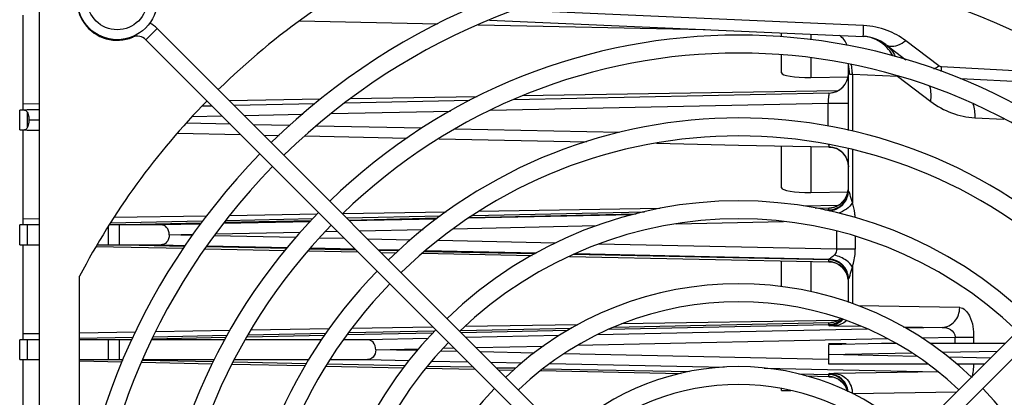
# Model space of a CAD drawing. Header units: inches. Extents: x 0 to 117, y 0 to 83.
# Tile 26 of 67: x 48.2 to 52.08, y 67.64 to 69.13. Entities that reach past the tile are written whole.
import ezdxf

# ---------------------------------------------------------------- set-up
doc = ezdxf.new("R2010")
doc.units = ezdxf.units.IN
doc.header["$LTSCALE"] = 6.431102
doc.header["$MEASUREMENT"] = 0
doc.layers.get('0').update_dxf_attribs({"linetype": 'CONTINUOUS'})

msp = doc.modelspace()

# ---------------------------------------------------------------- linework, layer by layer
at = {"color": 7, "linetype": 'CONTINUOUS'}
for p, q in [((48.2747, 63.9858), (48.2747, 69.537)), ((48.2078, 69.1511), (48.2078, 68.7771)), ((51.5237, 69.1102), (50.1454, 69.1703)), ((49.2997, 69.128), (49.8453, 69.1166)), ((50.0039, 69.1133), (50.8992, 69.0945)), ((50.0486, 69.1316), (51.5225, 69.0673)), ((48.738, 69.0985), (48.6935, 69.054)), ((48.738, 69.0985), (50.8552, 66.9813)), ((51.1999, 69.0657), (51.1999, 69.0814)), ((53.3232, 69.0985), (51.206, 66.9813)), ((51.3149, 69.0764), (51.3149, 69.0543)), ((48.6411, 69.066), (48.6419, 69.0642)), ((48.6935, 69.054), (50.8107, 66.9368)), ((53.3677, 69.054), (51.2505, 66.9368)), ((51.6109, 69.0353), (51.6902, 68.975)), ((51.8201, 68.9509), (51.6895, 69.0502)), ((51.1999, 68.9237), (51.1999, 68.9945)), ((51.3149, 68.9832), (51.3149, 68.9053)), ((51.4637, 68.6968), (51.4637, 68.9574)), ((51.4682, 68.9187), (51.4791, 68.9178)), ((51.4791, 68.9178), (51.4791, 68.6932)), ((51.4791, 68.9178), (51.6576, 68.91)), ((51.83, 68.9284), (51.831, 68.9469)), ((52.4242, 68.9158), (51.831, 68.9469)), ((51.3149, 68.9053), (51.4639, 68.9078)), ((51.6576, 68.91), (51.7882, 68.8107)), ((52.4945, 68.8692), (51.9055, 68.9001)), ((51.3866, 68.8439), (50.144, 68.8177)), ((51.4216, 68.8532), (50.1772, 68.8325)), ((48.2747, 68.8008), (48.2078, 68.7997)), ((49.3805, 68.8192), (49.0233, 68.8132)), ((49.3592, 68.8012), (49.042, 68.7945)), ((49.9711, 68.8141), (49.4777, 68.8037)), ((49.9999, 68.8295), (49.5009, 68.8212)), ((50.0525, 68.7762), (51.3836, 68.8044)), ((51.3836, 68.7131), (51.3836, 68.8044)), ((51.3836, 68.8044), (51.4637, 68.8044)), ((48.1959, 68.6984), (48.1959, 68.7771)), ((48.2155, 68.7771), (48.1959, 68.7771)), ((48.2253, 68.7773), (48.2155, 68.7771)), ((48.2747, 68.7784), (48.2253, 68.7773)), ((48.2255, 68.7688), (48.2255, 68.7067)), ((48.9547, 68.7927), (48.9153, 68.7919)), ((49.0808, 68.7557), (49.3119, 68.7606)), ((49.4236, 68.7629), (49.894, 68.7729)), ((48.2324, 68.7377), (48.2747, 68.7386)), ((48.2747, 68.7369), (48.2324, 68.7377)), ((49.0265, 68.721), (48.8526, 68.7246)), ((48.8761, 68.7514), (48.9936, 68.7539)), ((49.2599, 68.716), (49.1175, 68.719)), ((51.9624, 68.7468), (52.0769, 68.7408)), ((48.1959, 68.6984), (48.2155, 68.6984)), ((48.2078, 68.6984), (48.2078, 68.3244)), ((48.2155, 68.6984), (48.2253, 68.6982)), ((48.2253, 68.6982), (48.2747, 68.6971)), ((48.8184, 68.6857), (49.067, 68.6804)), ((49.158, 68.6785), (49.219, 68.6772)), ((49.7821, 68.705), (49.3661, 68.7138)), ((50.5619, 68.6885), (49.912, 68.7022)), ((49.321, 68.6751), (49.7239, 68.6666)), ((49.8503, 68.664), (50.4304, 68.6517)), ((50.7065, 68.6459), (51.0298, 68.6391)), ((51.0298, 68.6391), (51.3866, 68.6316)), ((51.1999, 68.4709), (51.1999, 68.6347)), ((51.3149, 68.6318), (51.3149, 68.4525)), ((51.402, 68.6295), (51.3865, 68.6299)), ((51.4637, 68.4604), (51.4637, 68.6242)), ((51.4791, 68.6203), (51.4791, 68.4125)), ((51.3149, 68.4525), (51.4639, 68.455)), ((49.8772, 68.3747), (49.4706, 68.3679)), ((49.9719, 68.3538), (50.6272, 68.368)), ((49.9828, 68.3612), (50.6592, 68.376)), ((50.7207, 68.3887), (50.006, 68.3768)), ((51.4216, 68.4004), (51.287, 68.3982)), ((51.333, 68.3901), (51.3866, 68.3912)), ((51.3701, 68.3835), (51.3866, 68.3839)), ((51.3866, 68.3835), (51.3865, 68.3906)), ((51.3868, 68.3803), (51.3892, 68.3791)), ((48.2747, 68.348), (48.2078, 68.3469)), ((48.55, 68.3245), (48.9114, 68.332)), ((48.9168, 68.3388), (48.5543, 68.3313)), ((48.9327, 68.359), (48.5679, 68.3529)), ((49.3415, 68.3369), (48.9998, 68.3296)), ((49.3446, 68.3402), (49.0025, 68.333)), ((49.3519, 68.348), (49.0087, 68.3408)), ((49.369, 68.3662), (49.0243, 68.3605)), ((49.8546, 68.3585), (49.4857, 68.3508)), ((49.4932, 68.3433), (49.845, 68.3516)), ((49.8392, 68.3474), (49.4964, 68.3401)), ((50.6106, 68.3638), (49.9664, 68.3501)), ((50.7838, 68.328), (51.2082, 68.3371)), ((48.1959, 68.2456), (48.1959, 68.3244)), ((48.2255, 68.3244), (48.1959, 68.3244)), ((48.2255, 68.3244), (48.2255, 68.2456)), ((48.2747, 68.3244), (48.2255, 68.3244)), ((48.5456, 68.2456), (48.5456, 68.3175)), ((48.5654, 68.3244), (48.5499, 68.3244)), ((48.5898, 68.3244), (48.5654, 68.3244)), ((48.5898, 68.2456), (48.5898, 68.3244)), ((48.7537, 68.3244), (48.5898, 68.3244)), ((48.9084, 68.3277), (48.7537, 68.3244)), ((48.9677, 68.2889), (49.3034, 68.2961)), ((49.4024, 68.2983), (49.4482, 68.2992)), ((49.5354, 68.3011), (49.7873, 68.3065)), ((49.9056, 68.3091), (50.4709, 68.3212)), ((51.418, 68.2284), (51.418, 68.299)), ((48.7858, 68.285), (48.8802, 68.287)), ((48.8775, 68.283), (48.7858, 68.285)), ((49.2842, 68.2743), (48.9624, 68.2812)), ((49.4773, 68.2701), (49.3781, 68.2723)), ((49.7361, 68.2646), (49.5683, 68.2682)), ((50.3086, 68.2522), (49.8456, 68.2622)), ((51.4904, 68.2792), (51.4904, 68.2284)), ((48.1959, 68.2456), (48.2255, 68.2456)), ((48.2078, 68.2456), (48.2078, 67.8716)), ((48.2255, 68.2456), (48.2747, 68.2456)), ((48.4977, 68.2393), (48.8421, 68.2321)), ((48.5013, 68.2456), (48.5456, 68.2456)), ((48.8471, 68.2393), (48.5456, 68.2456)), ((48.5456, 68.2456), (48.5654, 68.2456)), ((48.5654, 68.2456), (48.5898, 68.2456)), ((48.5898, 68.2456), (48.7537, 68.2456)), ((48.7537, 68.2456), (48.8501, 68.2436)), ((48.9271, 68.2303), (49.2427, 68.2237)), ((49.2486, 68.2309), (48.9321, 68.2375)), ((48.935, 68.2418), (49.252, 68.235)), ((49.3327, 68.2218), (49.5297, 68.2177)), ((49.5223, 68.2252), (49.3386, 68.229)), ((49.342, 68.2331), (49.518, 68.2294)), ((49.6091, 68.2274), (49.6929, 68.2257)), ((49.6886, 68.2217), (49.6132, 68.2233)), ((49.6207, 68.2158), (49.681, 68.2145)), ((49.7843, 68.2124), (50.2162, 68.2039)), ((49.7923, 68.2195), (50.229, 68.2113)), ((49.7966, 68.2235), (50.234, 68.2142)), ((51.418, 68.2284), (50.4787, 68.2486)), ((51.4904, 68.2284), (51.418, 68.2284)), ((50.3635, 68.2002), (51.3866, 68.1788)), ((51.3866, 68.1861), (50.3779, 68.2072)), ((50.3856, 68.2109), (51.3868, 68.1897)), ((51.1999, 68.0805), (51.1999, 68.1827)), ((51.3149, 68.1803), (51.3149, 68.0609)), ((51.3865, 68.1794), (51.3866, 68.1861)), ((51.402, 68.1768), (51.3865, 68.1772)), ((51.4791, 68.1575), (51.4791, 68.0133)), ((48.4322, 67.2154), (48.4322, 68.1219)), ((51.4637, 68.0187), (51.4637, 68.1096)), ((51.9023, 67.9985), (51.5034, 68.0048)), ((51.4216, 67.9477), (50.5688, 67.9335)), ((48.652, 67.9015), (48.4322, 67.8979)), ((49.0243, 67.9077), (48.7325, 67.9029)), ((49.4169, 67.9143), (49.1078, 67.9091)), ((49.8325, 67.9053), (49.4929, 67.8982)), ((49.8263, 67.9211), (49.5057, 67.9158)), ((49.9337, 67.9074), (50.3716, 67.9172)), ((49.9367, 67.8998), (50.3585, 67.9096)), ((50.397, 67.9306), (49.9512, 67.9232)), ((51.5382, 67.9135), (50.4734, 67.8909)), ((51.3865, 67.9302), (50.5197, 67.912)), ((51.3865, 67.9378), (50.5381, 67.9201)), ((51.3866, 67.9302), (51.3865, 67.9378)), ((51.3866, 67.9277), (51.3865, 67.9302)), ((51.4097, 67.9264), (51.5122, 67.9248)), ((51.6801, 67.9222), (51.833, 67.9198)), ((51.833, 67.9198), (51.6904, 67.9167)), ((48.1959, 67.7929), (48.1959, 67.8716)), ((48.2255, 67.8716), (48.1959, 67.8716)), ((48.2747, 67.8953), (48.2078, 67.8941)), ((48.2255, 67.8716), (48.2255, 67.7929)), ((48.2747, 67.8716), (48.2255, 67.8716)), ((48.6426, 67.8803), (48.4322, 67.8759)), ((48.5456, 67.8716), (48.4322, 67.8716)), ((48.5456, 67.7929), (48.5456, 67.8716)), ((48.5655, 67.8716), (48.5456, 67.8716)), ((48.5898, 67.8716), (48.5655, 67.8716)), ((48.5899, 67.7929), (48.5898, 67.8716)), ((48.6387, 67.8716), (48.5898, 67.8716)), ((49.005, 67.8716), (48.7162, 67.8716)), ((49.0097, 67.8804), (48.7176, 67.8743)), ((49.0138, 67.8881), (48.7216, 67.882)), ((49.3864, 67.8716), (49.0853, 67.8716)), ((49.3985, 67.8885), (49.091, 67.8821)), ((49.4041, 67.8963), (49.0958, 67.8898)), ((49.5677, 67.8716), (49.4736, 67.8716)), ((49.825, 67.8975), (49.4873, 67.8904)), ((49.8048, 67.8766), (49.5677, 67.8716)), ((50.3237, 67.8877), (49.9566, 67.8799)), ((50.3958, 67.8494), (51.6165, 67.8757)), ((51.752, 67.8786), (51.885, 67.8815)), ((51.885, 67.8563), (51.885, 67.8815)), ((51.885, 67.8815), (51.9574, 67.8815)), ((51.9574, 67.8815), (51.9574, 67.8563)), ((49.5997, 67.8322), (49.7699, 67.8359)), ((49.7638, 67.8287), (49.5997, 67.8322)), ((49.9221, 67.8253), (49.8551, 67.8267)), ((49.8659, 67.838), (49.9085, 67.8389)), ((49.9957, 67.8408), (50.2615, 67.8465)), ((51.5945, 67.8563), (51.3849, 67.8519)), ((51.3849, 67.8563), (51.4553, 67.8563)), ((51.3849, 67.8519), (51.3849, 67.7767)), ((51.6532, 67.8563), (51.5948, 67.8563)), ((52.081, 67.8563), (51.7864, 67.8563)), ((51.8329, 67.822), (52.0512, 67.8265)), ((48.1959, 67.7929), (48.2255, 67.7929)), ((48.2078, 67.7929), (48.2078, 67.4189)), ((48.2255, 67.7929), (48.2747, 67.7929)), ((48.4322, 67.7929), (48.5456, 67.7929)), ((48.4322, 67.7879), (48.6003, 67.7844)), ((48.5456, 67.7929), (48.5654, 67.7929)), ((48.5654, 67.7929), (48.5899, 67.7929)), ((48.5899, 67.7929), (48.6041, 67.7929)), ((48.5899, 67.7929), (48.6039, 67.7926)), ((48.9583, 67.7842), (48.6802, 67.79)), ((48.6815, 67.7929), (48.9629, 67.7929)), ((49.0432, 67.7929), (49.3367, 67.7929)), ((49.4203, 67.7929), (49.5677, 67.7929)), ((49.5677, 67.7929), (49.7308, 67.7894)), ((49.8217, 67.7875), (49.963, 67.7845)), ((50.224, 67.8188), (50.0132, 67.8233)), ((51.3837, 67.7938), (50.3431, 67.8162)), ((51.3849, 67.8126), (51.713, 67.8194)), ((51.7357, 67.8052), (51.3849, 67.8126)), ((52.0238, 67.7991), (51.8591, 67.8026)), ((48.677, 67.7828), (48.9549, 67.777)), ((49.0338, 67.7753), (49.322, 67.7693)), ((49.3265, 67.7765), (49.0377, 67.7826)), ((49.4045, 67.7676), (49.7095, 67.7612)), ((49.7147, 67.7684), (49.409, 67.7748)), ((49.798, 67.7593), (49.9922, 67.7552)), ((49.9847, 67.7627), (49.8041, 67.7665)), ((50.054, 67.7825), (50.1756, 67.7799)), ((50.0757, 67.7608), (50.1525, 67.7601)), ((50.0832, 67.7533), (50.1432, 67.7521)), ((50.2498, 67.7498), (50.8037, 67.7389)), ((50.2595, 67.757), (50.8376, 67.7458)), ((50.2874, 67.7776), (50.9732, 67.763)), ((51.1313, 67.7596), (51.8176, 67.745)), ((51.3849, 67.7767), (51.7749, 67.7767)), ((51.8893, 67.7767), (52.0014, 67.7767)), ((51.2677, 67.7368), (51.3865, 67.7343)), ((51.2971, 67.7285), (51.3865, 67.7267)), ((51.3865, 67.7343), (51.3866, 67.7367)), ((51.3865, 67.7267), (51.3866, 67.7334)), ((51.402, 67.724), (51.3865, 67.7244)), ((51.8183, 67.7445), (51.4097, 67.738)), ((51.1999, 67.6718), (51.1999, 67.6784)), ((51.1999, 67.6718), (51.2369, 67.6708)), ((51.4791, 67.6593), (51.8905, 67.6658))]:
    msp.add_line(p, q, dxfattribs=at)
for points in [[(51.4638, 68.459), (51.4638, 68.4591), (51.4638, 68.4591), (51.4637, 68.4591), (51.4637, 68.4591), (51.4637, 68.4591), (51.4637, 68.4592), (51.4637, 68.4592), (51.4637, 68.4592), (51.4637, 68.4592)], [(51.4637, 68.1108), (51.4637, 68.1108), (51.4637, 68.1108), (51.4637, 68.1108), (51.4637, 68.1109), (51.4637, 68.1109), (51.4637, 68.1109), (51.4638, 68.1109), (51.4638, 68.1109), (51.4638, 68.111)]]:
    msp.add_lwpolyline(points, dxfattribs=at)
for radius in [0.1575, 0.1181]:
    msp.add_circle((48.5806, 69.2114), radius, dxfattribs=at)
for centre, radius, start, end in [((51.0306, 66.7614), 2.9331, 115.93, 134.3841), ((51.0306, 66.7614), 2.6378, 45.6846, 134.3155), ((48.5806, 69.2114), 0.1594, 345, 292.6073), ((51.0306, 66.7614), 2.5669, 45.7035, 134.2966), ((48.66, 69.0206), 0.1102, 45, 63.9033), ((48.66, 69.0206), 0.0472, 45, 112.6073), ((51.0306, 66.7614), 2.311, 45.7814, 134.2186), ((51.3849, 69.0056), 0.0787, 19.5444, 56.735), ((51.5156, 68.91), 0.1575, 52.7402, 87.5), ((51.5167, 68.9381), 0.1294, 74.2804, 87.4362), ((51.5104, 68.8145), 0.296, 52.7725, 68.9215), ((51.0306, 66.7614), 2.2402, 45.8061, 134.1939), ((51.3061, 68.9191), 0.1621, 359.8566, 13.6521), ((51.306, 68.9193), 0.1731, 2.2914, 12.5254), ((51.3849, 68.9227), 0.0787, 271.2, 360), ((51.3049, 68.9192), 0.1742, 359.5352, 2.3025), ((51.0306, 66.7614), 2.9331, 135.6134, 152.3632), ((51.9788, 69.0613), 0.3149, 232.7354, 267.0049), ((51.0306, 66.7614), 1.9843, 45.9101, 134.0899), ((51.0306, 66.7614), 1.9134, 45.9432, 134.0568), ((51.0306, 66.7614), 2.6378, 135.6841, 224.3159), ((51.3849, 68.5528), 0.0787, 0, 88.8), ((51.0306, 66.7614), 2.5669, 135.703, 224.297), ((51.3849, 68.4699), 0.0787, 271.2, 354.5991), ((51.3849, 68.4617), 0.0787, 271.1955, 359.9955), ((51.3854, 68.4592), 0.0783, 271.2739, 359.9736), ((51.0306, 66.7614), 1.6575, 46.0889, 133.9111), ((51.0306, 66.7614), 2.311, 135.7814, 224.2186), ((51.3849, 68.4689), 0.0783, 271.2263, 278.9372), ((51.0306, 66.7614), 1.5866, 46.1377, 133.8623), ((51.0306, 66.7614), 2.2402, 135.8061, 224.1939), ((51.3849, 68.1112), 0.0783, 0.0197, 88.7739), ((51.3849, 68.1083), 0.0787, 0.0045, 88.8045), ((51.3849, 68.1011), 0.0783, 81.4213, 88.777), ((51.3849, 68.1001), 0.0787, 6.5123, 88.8), ((51.0306, 66.7614), 1.9843, 135.9101, 224.0899), ((51.0306, 66.7614), 1.9134, 135.9438, 224.0562), ((51.0306, 66.7614), 1.3307, 46.3564, 133.6436), ((51.0306, 66.7614), 1.2598, 46.4327, 133.5673), ((51.3849, 68.0172), 0.0787, 271.2, 307.2667), ((51.0306, 66.7614), 1.6575, 136.0894, 223.9106), ((51.3849, 68.0161), 0.0783, 271.2263, 278.9372), ((51.0306, 66.7614), 1.5866, 136.1381, 223.8619), ((51.0306, 66.7614), 1.0039, 46.7988, 133.2012), ((51.3849, 67.658), 0.0788, 6.2207, 88.7974), ((51.3849, 67.6556), 0.0787, 8.0366, 88.8081), ((51.3849, 67.6483), 0.0783, 81.4213, 88.777), ((51.3849, 67.6473), 0.0787, 14.8258, 88.8), ((51.0306, 66.7614), 1.3307, 136.3564, 223.6436), ((51.0306, 66.7614), 0.9331, 46.9354, 133.0646), ((51.0306, 66.7614), 1.3307, 316.3564, 43.6436)]:
    msp.add_arc(centre, radius, start, end, dxfattribs=at)
for centre in [(51.318, 68.9262), (51.318, 68.4734)]:
    msp.add_ellipse(centre, major_axis=(0.1181, 0.0026), ratio=0.176245, start_param=3.137724, end_param=4.68234, dxfattribs=at)
for points, knots in [([(51.5225, 69.0673), (51.5215, 69.0673), (51.5236, 69.0732), (51.5219, 69.0794), (51.5234, 69.0939), (51.5234, 69.1041), (51.5237, 69.1102)], [0, 0, 0, 0, 0.06599, 0.26066, 0.576533, 1, 1, 1, 1]), ([(51.6381, 68.991), (51.6334, 68.9997), (51.6126, 69.0315), (51.5788, 69.055), (51.5517, 69.0626)], [0, 0, 0, 0, 0.25981, 1, 1, 1, 1]), ([(51.6109, 69.0353), (51.6152, 69.0321), (51.6424, 69.0218), (51.6711, 69.0374), (51.6895, 69.0502)], [0, 0, 0, 0, 0.19298, 1, 1, 1, 1]), ([(51.3866, 68.8439), (51.3855, 68.8438), (51.3865, 68.8379), (51.3845, 68.8315), (51.3844, 68.8184), (51.3838, 68.8094), (51.3836, 68.8044)], [0, 0, 0, 0, 0.079209, 0.296187, 0.61995, 1, 1, 1, 1]), ([(48.2155, 68.7771), (48.2184, 68.7771), (48.2223, 68.7736), (48.2247, 68.7701), (48.2255, 68.7688)], [0, 0, 0, 0, 0.672853, 1, 1, 1, 1]), ([(48.2324, 68.7377), (48.2324, 68.7347), (48.2318, 68.7241), (48.2294, 68.7132), (48.2255, 68.7067)], [0, 0, 0, 0, 0.282734, 1, 1, 1, 1]), ([(48.2255, 68.7067), (48.2247, 68.7054), (48.2223, 68.7019), (48.2184, 68.6984), (48.2155, 68.6984)], [0, 0, 0, 0, 0.327158, 1, 1, 1, 1]), ([(51.3853, 68.6405), (51.3855, 68.6383), (51.3864, 68.6362), (51.3858, 68.6317), (51.3866, 68.6316)], [0, 0, 0, 0, 0.733141, 1, 1, 1, 1]), ([(51.4791, 68.4125), (51.4763, 68.4232), (51.4714, 68.4385), (51.4669, 68.4547), (51.4638, 68.459)], [0, 0, 0, 0, 0.672573, 1, 1, 1, 1]), ([(51.4901, 68.3538), (51.4898, 68.3591), (51.4882, 68.379), (51.4841, 68.3988), (51.4791, 68.4125)], [0, 0, 0, 0, 0.267117, 1, 1, 1, 1]), ([(48.7858, 68.285), (48.7859, 68.2955), (48.7801, 68.3151), (48.7616, 68.3244), (48.7537, 68.3244)], [0, 0, 0, 0, 0.571913, 1, 1, 1, 1]), ([(48.7858, 68.285), (48.7859, 68.2745), (48.7801, 68.2549), (48.7616, 68.2456), (48.7537, 68.2456)], [0, 0, 0, 0, 0.572012, 1, 1, 1, 1]), ([(51.4791, 68.1575), (51.4809, 68.1626), (51.4879, 68.1856), (51.4904, 68.2099), (51.4904, 68.2284)], [0, 0, 0, 0, 0.228863, 1, 1, 1, 1]), ([(51.408, 68.2049), (51.4038, 68.2012), (51.3968, 68.1965), (51.3899, 68.19), (51.3868, 68.1897)], [0, 0, 0, 0, 0.642624, 1, 1, 1, 1]), ([(51.4638, 68.111), (51.467, 68.1153), (51.4713, 68.1315), (51.4763, 68.1468), (51.4791, 68.1575)], [0, 0, 0, 0, 0.327474, 1, 1, 1, 1]), ([(51.833, 67.9198), (51.8511, 67.9203), (51.8892, 67.9395), (51.9023, 67.9789), (51.9023, 67.9985)], [0, 0, 0, 0, 0.482158, 1, 1, 1, 1]), ([(51.9023, 67.9985), (51.919, 67.998), (51.9538, 67.9546), (51.9575, 67.9102), (51.9574, 67.8815)], [0, 0, 0, 0, 0.367632, 1, 1, 1, 1]), ([(51.3866, 67.9277), (51.3865, 67.9258), (51.3991, 67.9287), (51.4039, 67.9265), (51.4097, 67.9264)], [0, 0, 0, 0, 0.254227, 1, 1, 1, 1]), ([(51.833, 67.9198), (51.8442, 67.9199), (51.868, 67.9162), (51.8853, 67.8935), (51.885, 67.8815)], [0, 0, 0, 0, 0.481349, 1, 1, 1, 1]), ([(49.5997, 67.8322), (49.5999, 67.8427), (49.5941, 67.8624), (49.5755, 67.8716), (49.5677, 67.8716)], [0, 0, 0, 0, 0.571913, 1, 1, 1, 1]), ([(49.5997, 67.8322), (49.5999, 67.8218), (49.5941, 67.8021), (49.5755, 67.7929), (49.5677, 67.7929)], [0, 0, 0, 0, 0.572012, 1, 1, 1, 1]), ([(51.4097, 67.738), (51.4039, 67.738), (51.3991, 67.7357), (51.3865, 67.7387), (51.3866, 67.7367)], [0, 0, 0, 0, 0.745773, 1, 1, 1, 1]), ([(51.4097, 67.738), (51.4279, 67.7375), (51.4659, 67.7183), (51.479, 67.6789), (51.4791, 67.6593)], [0, 0, 0, 0, 0.482036, 1, 1, 1, 1])]:
    msp.add_open_spline(points, degree=3, knots=knots, dxfattribs=at)
for points in [[(51.6169, 69.0907), (51.5873, 69.1021), (51.5554, 69.1088), (51.5237, 69.1102)], [(51.6109, 69.0353), (51.6269, 69.0232), (51.6398, 69.0063), (51.6479, 68.988)], [(51.8008, 68.9394), (51.8075, 68.9427), (51.8139, 68.9466), (51.8201, 68.9509)], [(51.831, 68.9469), (51.8271, 68.9471), (51.8232, 68.9486), (51.8201, 68.9509)], [(51.4682, 68.9187), (51.4651, 68.919), (51.4637, 68.9239), (51.4637, 68.9271)], [(51.3866, 68.8439), (51.4092, 68.8443), (51.4333, 68.8564), (51.4471, 68.8743)], [(51.7882, 68.8107), (51.7909, 68.8302), (51.7901, 68.8508), (51.785, 68.8699)], [(51.9542, 68.8012), (51.9598, 68.7837), (51.9626, 68.7651), (51.9624, 68.7468)], [(48.2255, 68.7688), (48.2289, 68.763), (48.2306, 68.7562), (48.2316, 68.7496)], [(48.2316, 68.7496), (48.2321, 68.7457), (48.2324, 68.7417), (48.2324, 68.7377)], [(51.3866, 68.6316), (51.4003, 68.6314), (51.4144, 68.6272), (51.4261, 68.62)], [(51.4261, 68.62), (51.448, 68.6066), (51.4637, 68.5785), (51.4637, 68.5529)], [(51.4537, 68.431), (51.4425, 68.4109), (51.4198, 68.3951), (51.3971, 68.3915)], [(51.4328, 68.3967), (51.4435, 68.4049), (51.4523, 68.4162), (51.4575, 68.4286)], [(51.4791, 68.4125), (51.4737, 68.4021), (51.4649, 68.3934), (51.4554, 68.3865)], [(51.3866, 68.3805), (51.3965, 68.3807), (51.4066, 68.3829), (51.4158, 68.3868)], [(51.4554, 68.3865), (51.4461, 68.3796), (51.4357, 68.3742), (51.4248, 68.3702)], [(51.408, 68.2049), (51.4115, 68.2084), (51.4146, 68.2127), (51.4162, 68.2175)], [(51.4162, 68.2175), (51.4174, 68.2209), (51.4181, 68.2247), (51.418, 68.2284)], [(51.3966, 68.1785), (51.422, 68.1747), (51.4475, 68.155), (51.4575, 68.1313)], [(51.4554, 68.1835), (51.4414, 68.1938), (51.4249, 68.201), (51.408, 68.2049)], [(51.4791, 68.1575), (51.4737, 68.1679), (51.4649, 68.1766), (51.4554, 68.1835)], [(51.458, 68.1401), (51.4531, 68.1523), (51.4448, 68.1636), (51.4345, 68.1719)], [(51.4637, 68.1108), (51.4637, 68.1207), (51.4617, 68.1309), (51.458, 68.1401)], [(51.3866, 67.9311), (51.4053, 67.9315), (51.425, 67.9395), (51.4387, 67.9523)], [(51.3866, 67.9307), (51.4055, 67.9311), (51.4253, 67.9392), (51.439, 67.9522)], [(51.4394, 67.9521), (51.4256, 67.9389), (51.4056, 67.9306), (51.3866, 67.9302)], [(51.3866, 67.9277), (51.4064, 67.9282), (51.4274, 67.9372), (51.4413, 67.9515)], [(51.4331, 67.9543), (51.4228, 67.9463), (51.41, 67.9408), (51.3971, 67.9388)], [(51.4553, 67.9465), (51.4435, 67.9348), (51.4263, 67.9269), (51.4097, 67.9264)], [(51.9573, 67.7767), (51.9567, 67.7586), (51.9545, 67.7404), (51.9496, 67.7229)], [(51.3966, 67.7258), (51.422, 67.722), (51.4475, 67.7022), (51.4575, 67.6785)]]:
    msp.add_open_spline(points, degree=3, dxfattribs=at)

doc.saveas('drawing.dxf')
